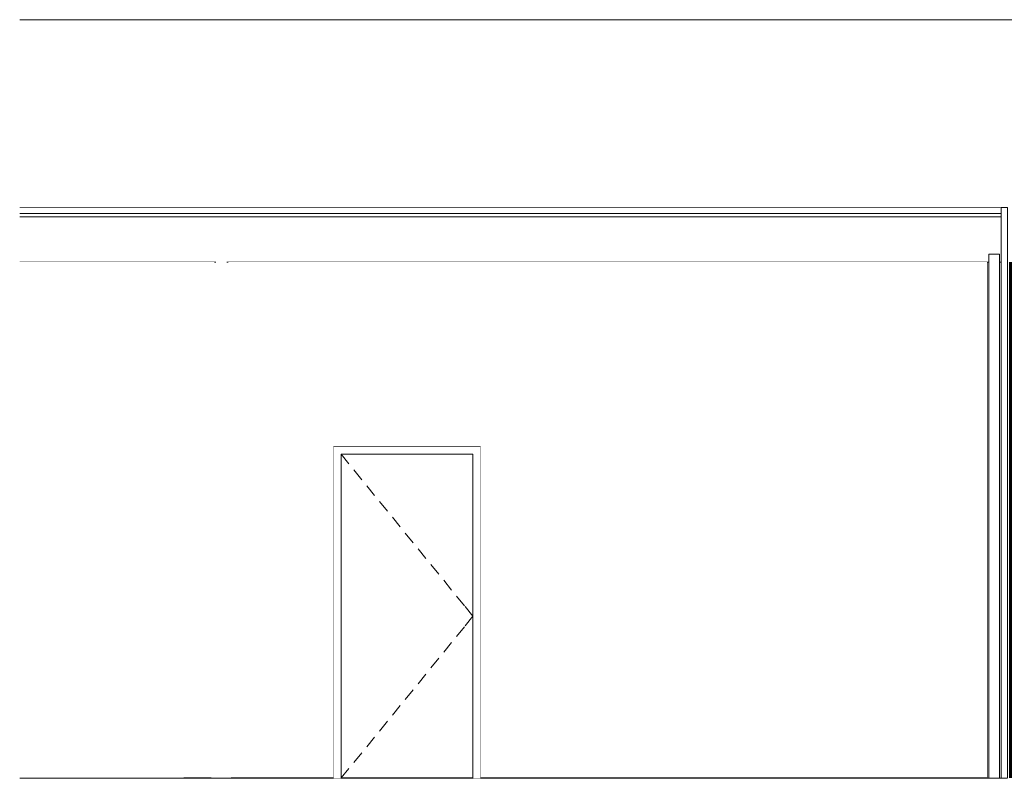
# Model space of a CAD drawing. Header units: millimetres. Extents: x -30280 to 100171, y -17460 to 4378.
# Tile 122 of 256: x 62558 to 68855, y -9810 to -4960. Entities that reach past the tile are written whole.
import ezdxf

# ---------------------------------------------------------------- set-up
doc = ezdxf.new("R2010")
doc.units = ezdxf.units.MM
doc.header["$MEASUREMENT"] = 0
doc.linetypes.add('Wipeout_Contour', pattern=[1000, 0, -1000])
for name, color, linetype in [('10_ESTR_Fotjats', 7, 'Continuous'), ('12_FAÇ_Façana', 7, 'Continuous'), ('Nuevo_08_E_Envans secs', 7, 'Continuous'), ('Nuevo_14_PAV_Soft Light Grey 0554', 7, 'Continuous'), ('Puertas Archicad', 7, 'Continuous')]:
    doc.layers.add(name, color=color, linetype=linetype)
for name, color, linetype, lineweight in [('10_ESTR_Fotjats_Pluma_Nº__1', 7, 'Continuous', 5), ('12_FAÇ_Façana_Pluma_Nº__47', 7, 'Continuous', 20), ('12_FAÇ_Façana_Pluma_Nº__7', 7, 'Continuous', 5), ('Nuevo_08_E_Envans secs_Pluma_Nº__1', 7, 'Continuous', 5), ('Nuevo_14_PAV_Soft Light Grey 0554_Pluma_Nº__89', 7, 'Continuous', 5), ('Puertas Archicad_Pluma_Nº__1', 7, 'Continuous', 5)]:
    doc.layers.add(name, color=color, linetype=linetype, lineweight=lineweight)
doc.layers.add('Puertas Archicad_Pluma_Nº__3', color=7, linetype='Continuous', lineweight=5, true_color=0xa4a4a4)

# ---------------------------------------------------------------- blocks, each defined once
blk = doc.blocks.new('Elem Sección_195_3', base_point=(91863.5, -13460))
at = {"layer": '10_ESTR_Fotjats_Pluma_Nº__1', "color": 7, "linetype": 'Continuous', "lineweight": 5, "flags": 128}
for points in [[(68745.1, -9810), (63891.7, -9810), (63851.7, -9810), (62557.8, -9810)], [(68875.1, -9810), (68835.1, -9810), (68825.1, -9810), (68755.1, -9810), (68745.1, -9810)]]:
    blk.add_lwpolyline(points, dxfattribs=at)
blk = doc.blocks.new('Elem Sección_196_3', base_point=(91863.5, -13460))
at = {"layer": '10_ESTR_Fotjats_Pluma_Nº__1', "color": 7, "linetype": 'Continuous', "lineweight": 5}
for p, q in [((68835.1, -6160), (62557.8, -6160)), ((68835.1, -6200), (62557.8, -6200)), ((68835.1, -6220), (62557.8, -6220)), ((63801.7, -6510), (62557.8, -6510)), ((63811.7, -6510), (63801.7, -6510)), ((63891.7, -6510), (63881.7, -6510)), ((68745.1, -6510), (63891.7, -6510)), ((68755.1, -6510), (68745.1, -6510))]:
    blk.add_line(p, q, dxfattribs=at)
blk = doc.blocks.new('Elem Sección_197_3', base_point=(91863.5, -13460))
at = {"color": 254, "linetype": 'Wipeout_Contour', "lineweight": 0, "ltscale": 326267.885272}
blk.add_wipeout([(62557.8, -6160), (100170.8, -6160), (100170.8, -4960), (62557.8, -4960)], dxfattribs=at).dxf.layer = '12_FAÇ_Façana'
at = {"layer": '12_FAÇ_Façana_Pluma_Nº__47', "color": 7, "linetype": 'Continuous', "lineweight": 20}
blk.add_line((100170.8, -4960), (62557.8, -4960), dxfattribs=at)
blk = doc.blocks.new('Elem Sección_198_3', base_point=(91863.5, -13460))
at = {"layer": '12_FAÇ_Façana_Pluma_Nº__7', "color": 7, "linetype": 'Continuous', "lineweight": 5}
for p, q in [((68825.1, -6460), (68755.1, -6460)), ((68745.1, -6510), (68745.1, -9810)), ((68835.1, -6510), (68825.1, -6510))]:
    blk.add_line(p, q, dxfattribs=at)
at = {"layer": '12_FAÇ_Façana_Pluma_Nº__7', "color": 7, "linetype": 'Continuous', "lineweight": 5, "flags": 128}
for points in [[(68755.1, -6460), (68755.1, -6510), (68755.1, -9810)], [(68825.1, -6460), (68825.1, -6510), (68825.1, -9810)]]:
    blk.add_lwpolyline(points, dxfattribs=at)
blk = doc.blocks.new('Elem Sección_199_3', base_point=(91863.5, -13460))
at = {"color": 254, "linetype": 'Wipeout_Contour', "lineweight": 0, "ltscale": 260750.462508}
blk.add_wipeout([(64562.8, -7688), (64562.8, -9810), (64612.8, -9810), (64612.8, -7738)], dxfattribs=at).dxf.layer = 'Puertas Archicad'
at = {"color": 254, "linetype": 'Wipeout_Contour', "lineweight": 0, "ltscale": 264294.021052}
blk.add_wipeout([(65506.8, -9810), (65506.8, -7688), (65456.8, -7738), (65456.8, -9810)], dxfattribs=at).dxf.layer = 'Puertas Archicad'
at = {"color": 254, "linetype": 'Wipeout_Contour', "lineweight": 0, "ltscale": 261962.333803}
blk.add_wipeout([(65506.8, -7688), (64562.8, -7688), (64612.8, -7738), (65456.8, -7738)], dxfattribs=at).dxf.layer = 'Puertas Archicad'
at = {"layer": 'Puertas Archicad_Pluma_Nº__1', "color": 7, "linetype": 'Continuous', "lineweight": 5}
for p, q in [((64562.8, -9810), (64562.8, -7688)), ((64562.8, -7688), (65506.8, -7688)), ((65506.8, -7688), (65506.8, -9810))]:
    blk.add_line(p, q, dxfattribs=at)
at = {"color": 254, "linetype": 'Wipeout_Contour', "lineweight": 0, "ltscale": 262527.520196}
blk.add_wipeout([(65456.8, -7738), (64612.8, -7738), (64612.8, -9808), (65456.8, -9808)], dxfattribs=at).dxf.layer = 'Puertas Archicad'
at = {"layer": 'Puertas Archicad_Pluma_Nº__1', "color": 7, "linetype": 'Continuous', "lineweight": 5}
for p, q in [((64612.8, -7738), (64612.8, -9810)), ((65456.8, -7738), (64612.8, -7738)), ((65456.8, -9810), (65456.8, -7738))]:
    blk.add_line(p, q, dxfattribs=at)
at = {"layer": 'Puertas Archicad_Pluma_Nº__3', "color": 253, "linetype": 'Continuous', "lineweight": 5, "true_color": 0xa4a4a4}
for p, q in [((64612.8, -7738), (64663.3, -7800)), ((64694.9, -7838.8), (64745.4, -7900.8)), ((64777, -7939.6), (64827.5, -8001.6)), ((64859.1, -8040.3), (64909.6, -8102.4)), ((64941.2, -8141.1), (64991.7, -8203.1)), ((65023.3, -8241.9), (65073.9, -8303.9)), ((65105.4, -8342.7), (65156, -8404.7)), ((65187.5, -8443.5), (65238.1, -8505.5)), ((65269.7, -8544.3), (65320.2, -8606.3)), ((65351.8, -8645.1), (65402.3, -8707.1)), ((65406.3, -8712), (65456.8, -8774)), ((65406.3, -8836), (65456.8, -8774)), ((65351.8, -8902.9), (65402.3, -8840.9)), ((65269.7, -9003.7), (65320.2, -8941.7)), ((65187.5, -9104.5), (65238.1, -9042.4)), ((65105.4, -9205.3), (65156, -9143.2)), ((65023.3, -9306), (65073.9, -9244)), ((64941.2, -9406.8), (64991.7, -9344.8)), ((64859.1, -9507.6), (64909.6, -9445.6)), ((64777, -9608.4), (64827.5, -9546.4)), ((64694.9, -9709.2), (64745.4, -9647.2)), ((64614.4, -9808), (64663.3, -9748))]:
    blk.add_line(p, q, dxfattribs=at)
blk = doc.blocks.new('Elem Sección_200_3', base_point=(91863.5, -13460))
at = {"color": 254, "linetype": 'Wipeout_Contour', "lineweight": 0, "ltscale": 575776.017434}
blk.add_wipeout([(62557.8, -6510), (62557.8, -7688), (63608.1, -7688), (63608.1, -9808), (63782.7, -9808), (63782.7, -7738), (63782.7, -7688), (63801.7, -7688), (63801.7, -6510)], dxfattribs=at).dxf.layer = '12_FAÇ_Façana'
at = {"color": 254, "linetype": 'Wipeout_Contour', "lineweight": 0, "ltscale": 722995.169468}
blk.add_wipeout([(68745.1, -6510), (63891.7, -6510), (63891.7, -7688), (63910.7, -7688), (63910.7, -7738), (63910.7, -9808), (64562.8, -9808), (64562.8, -7688), (65506.8, -7688), (65506.8, -9808), (68745.1, -9808)], dxfattribs=at).dxf.layer = '12_FAÇ_Façana'
blk = doc.blocks.new('Elem Sección_246_3', base_point=(91863.5, -13460))
at = {"layer": 'Nuevo_08_E_Envans secs_Pluma_Nº__1', "color": 7, "linetype": 'Continuous', "lineweight": 5}
for p, q in [((68875.1, -6160), (68835.1, -6160)), ((68888.1, -6510), (68888.1, -9808)), ((68894.1, -6510), (68894.1, -9808)), ((68900.1, -6510), (68900.1, -7310)), ((68900.1, -7310), (68900.1, -7363)), ((68900.1, -7363), (68900.1, -7610)), ((68900.1, -7610), (68900.1, -7628)), ((68900.1, -7628), (68900.1, -8352)), ((68900.1, -8948), (68900.1, -9692))]:
    blk.add_line(p, q, dxfattribs=at)
at = {"layer": 'Nuevo_08_E_Envans secs_Pluma_Nº__1', "color": 7, "linetype": 'Continuous', "lineweight": 5, "flags": 128}
for points in [[(68835.1, -6160), (68835.1, -6200), (68835.1, -6220), (68835.1, -6510), (68835.1, -9810)], [(68875.1, -6160), (68875.1, -6200), (68875.1, -6220), (68875.1, -6510), (68875.1, -9808)], [(68900.1, -8352), (68900.1, -8370), (68900.1, -8910), (68900.1, -8930), (68900.1, -8948)], [(68900.1, -9692), (68900.1, -9710), (68900.1, -9808)]]:
    blk.add_lwpolyline(points, dxfattribs=at)
blk = doc.blocks.new('Elem Sección_352_3', base_point=(91863.5, -13460))
at = {"color": 254, "linetype": 'Wipeout_Contour', "lineweight": 0, "ltscale": 257785.098511}
blk.add_wipeout([(63608.1, -9810), (63782.7, -9810), (63782.7, -9808), (63608.1, -9808)], dxfattribs=at).dxf.layer = 'Nuevo_14_PAV_Soft Light Grey 0554'
at = {"color": 254, "linetype": 'Wipeout_Contour', "lineweight": 0, "ltscale": 259925.476634}
blk.add_wipeout([(63910.7, -9810), (64562.8, -9810), (64562.8, -9808), (63910.7, -9808)], dxfattribs=at).dxf.layer = 'Nuevo_14_PAV_Soft Light Grey 0554'
at = {"color": 254, "linetype": 'Wipeout_Contour', "lineweight": 0, "ltscale": 263081.526684}
blk.add_wipeout([(64612.8, -9810), (65456.8, -9810), (65456.8, -9808), (64612.8, -9808)], dxfattribs=at).dxf.layer = 'Nuevo_14_PAV_Soft Light Grey 0554'
at = {"color": 254, "linetype": 'Wipeout_Contour', "lineweight": 0, "ltscale": 271356.98466}
blk.add_wipeout([(65506.8, -9810), (68745.1, -9810), (68745.1, -9808), (65506.8, -9808)], dxfattribs=at).dxf.layer = 'Nuevo_14_PAV_Soft Light Grey 0554'
at = {"layer": 'Nuevo_14_PAV_Soft Light Grey 0554_Pluma_Nº__89', "color": 7, "linetype": 'Continuous', "lineweight": 5}
for p, q in [((63608.1, -9808), (63782.7, -9808)), ((63910.7, -9808), (64562.8, -9808)), ((64612.8, -9808), (65456.8, -9808)), ((65506.8, -9808), (68745.1, -9808))]:
    blk.add_line(p, q, dxfattribs=at)

msp = doc.modelspace()

# ---------------------------------------------------------------- block references
at = {"layer": '10_ESTR_Fotjats', "lineweight": 0}
for name in ['Elem Sección_196_3', 'Elem Sección_195_3']:
    msp.add_blockref(name, (91863.5, -13460), dxfattribs=at)
at = {"layer": '12_FAÇ_Façana', "lineweight": 0}
msp.add_blockref('Elem Sección_198_3', (91863.5, -13460), dxfattribs=at)

# ---------------------------------------------------------------- next in the draw order: block references
msp.add_blockref('Elem Sección_197_3', (91863.5, -13460), dxfattribs=at)
at = {"layer": 'Puertas Archicad', "lineweight": 0}
msp.add_blockref('Elem Sección_199_3', (91863.5, -13460), dxfattribs=at)

# ---------------------------------------------------------------- next in the draw order: block references
at = {"layer": '12_FAÇ_Façana', "lineweight": 0}
msp.add_blockref('Elem Sección_200_3', (91863.5, -13460), dxfattribs=at)
at = {"layer": 'Nuevo_08_E_Envans secs', "lineweight": 0}
msp.add_blockref('Elem Sección_246_3', (91863.5, -13460), dxfattribs=at)

# ---------------------------------------------------------------- next in the draw order: block references
at = {"layer": 'Nuevo_14_PAV_Soft Light Grey 0554', "lineweight": 0}
msp.add_blockref('Elem Sección_352_3', (91863.5, -13460), dxfattribs=at)

doc.saveas('drawing.dxf')
